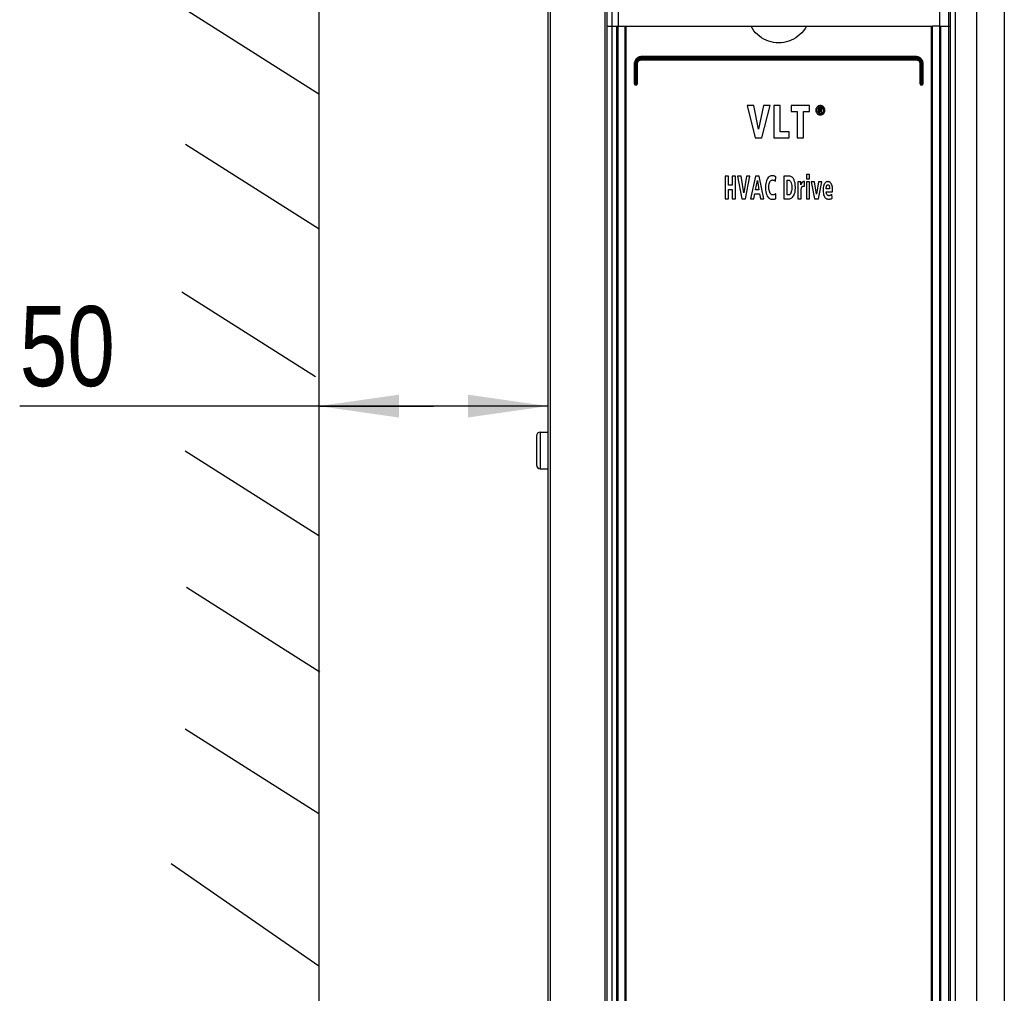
# Model space of a CAD drawing. Extents: x 0 to 594, y 0 to 420.
# Tile 4 of 55: x 56 to 99, y 203 to 246. Entities that reach past the tile are written whole.
import ezdxf

# ---------------------------------------------------------------- set-up
doc = ezdxf.new("R2010")
doc.units = 0
doc.header["$LTSCALE"] = 32.67
doc.layers.get('0').update_dxf_attribs({"linetype": 'CONTINUOUS'})
doc.layers.add('ROUNDS', color=7, linetype='CONTINUOUS')
doc.styles.get("Standard").update_dxf_attribs({"font": 'txt', "width": 0.8})
doc.dimstyles.get("Standard").update_dxf_attribs({"dimtxt": 2.5, "dimasz": 2.5, "dimexe": 1.25, "dimexo": 0.625, "dimtad": 1, "dimcen": 2.5, "dimazin": 3, "dimtfac": 1, "dimtmove": 0, "dimatfit": 3})

# ---------------------------------------------------------------- blocks, each defined once
blk = doc.blocks.new('_FILLED')
at = {"color": 0, "linetype": 'BYBLOCK'}
blk.add_solid([(0, 0), (-1, 0.143), (-1, -0.143)], dxfattribs=at)
blk = doc.blocks.new('*D3')
at = {"color": 2, "linetype": 'CONTINUOUS'}
for p, q in [((68.59, 229.338), (68.59, 227.719)), ((78.61, 229.338), (78.61, 227.719)), ((73.6, 228.719), (55.502, 228.719)), ((68.59, 228.719), (73.6, 228.719)), ((78.61, 228.719), (73.6, 228.719))]:
    blk.add_line(p, q, dxfattribs=at)
at = {"color": 2, "linetype": 'CONTINUOUS', "xscale": 3.5, "yscale": 3.5, "zscale": 3.5, "rotation": 180}
blk.add_blockref('_FILLED', (68.59, 228.719), dxfattribs=at)
at = {"color": 2, "linetype": 'CONTINUOUS', "xscale": 3.5, "yscale": 3.5, "zscale": 3.5}
blk.add_blockref('_FILLED', (78.61, 228.719), dxfattribs=at)
at = {"color": 5, "linetype": 'CONTINUOUS', "width": 0.8}
blk.add_text('50', height=3.5, dxfattribs=at).set_placement((55.502, 229.594))

msp = doc.modelspace()

# ---------------------------------------------------------------- linework, layer by layer
at = {"color": 7, "linetype": 'CONTINUOUS'}
for p, q in [((78.61, 271.49), (78.61, 181.19)), ((78.71, 271.49), (78.71, 181.19)), ((81.11, 271.517), (81.11, 181.19)), ((81.21, 181.19), (81.21, 271.53)), ((81.41, 271.53), (81.41, 181.19)), ((81.68, 271.53), (81.68, 245.33)), ((95.744, 271.53), (95.744, 245.33)), ((96.144, 271.53), (96.144, 181.19)), ((96.21, 271.53), (96.21, 181.19)), ((96.427, 271.49), (96.427, 181.19)), ((97.369, 271.49), (97.369, 181.19)), ((98.581, 271.49), (98.581, 181.19)), ((68.59, 269.878), (68.59, 186.251)), ((68.59, 242.357), (62.746, 246.059)), ((81.21, 245.33), (81.98, 245.33)), ((87.498, 245.33), (89.922, 245.33)), ((95.739, 245.33), (95.439, 245.33)), ((95.744, 245.33), (96.21, 245.33)), ((87.323, 241.86), (87.678, 240.46)), ((87.624, 241.86), (87.323, 241.86)), ((87.833, 240.838), (87.624, 241.86)), ((88.051, 241.86), (87.833, 240.838)), ((87.978, 240.46), (88.337, 241.86)), ((88.337, 241.86), (88.051, 241.86)), ((88.498, 241.86), (88.498, 240.46)), ((88.776, 241.86), (88.498, 241.86)), ((88.776, 240.712), (88.776, 241.86)), ((89.261, 241.86), (89.261, 241.607)), ((90.057, 241.86), (89.261, 241.86)), ((90.057, 241.607), (90.057, 241.86)), ((90.455, 241.772), (90.455, 241.55)), ((90.532, 241.772), (90.455, 241.772)), ((90.499, 241.682), (90.499, 241.735)), ((90.499, 241.735), (90.527, 241.735)), ((90.532, 241.682), (90.499, 241.682)), ((89.261, 241.607), (89.52, 241.607)), ((89.52, 241.607), (89.52, 240.46)), ((89.797, 240.46), (89.797, 241.607)), ((89.797, 241.607), (90.057, 241.607)), ((90.455, 241.55), (90.499, 241.55)), ((90.499, 241.55), (90.499, 241.645)), ((90.499, 241.645), (90.518, 241.645)), ((90.518, 241.645), (90.566, 241.55)), ((90.617, 241.55), (90.563, 241.647)), ((90.566, 241.55), (90.617, 241.55)), ((87.678, 240.46), (87.978, 240.46)), ((88.498, 240.46), (89.171, 240.46)), ((89.171, 240.712), (88.776, 240.712)), ((89.171, 240.46), (89.171, 240.712)), ((89.52, 240.46), (89.797, 240.46)), ((68.603, 236.464), (62.759, 240.167)), ((86.37, 238.78), (86.37, 237.78)), ((86.518, 238.78), (86.37, 238.78)), ((86.518, 238.381), (86.518, 238.78)), ((86.674, 238.78), (86.674, 238.381)), ((86.823, 238.78), (86.674, 238.78)), ((86.823, 237.78), (86.823, 238.78)), ((86.91, 238.78), (87.099, 237.78)), ((87.07, 238.78), (86.91, 238.78)), ((87.182, 238.05), (87.07, 238.78)), ((87.298, 238.78), (87.182, 238.05)), ((87.259, 237.78), (87.451, 238.78)), ((87.451, 238.78), (87.298, 238.78)), ((87.694, 238.78), (87.482, 237.78)), ((87.858, 238.78), (87.694, 238.78)), ((88.062, 237.78), (87.858, 238.78)), ((88.574, 238.553), (88.581, 238.748)), ((88.931, 238.78), (88.931, 237.78)), ((89.156, 238.78), (88.931, 238.78)), ((89.919, 238.855), (89.919, 238.655)), ((90.062, 238.855), (89.919, 238.855)), ((90.062, 238.655), (90.062, 238.855)), ((86.674, 238.381), (86.518, 238.381)), ((87.697, 238.172), (87.775, 238.588)), ((87.775, 238.588), (87.84, 238.172)), ((89.079, 237.954), (89.079, 238.605)), ((89.079, 238.605), (89.118, 238.605)), ((89.675, 238.527), (89.544, 238.527)), ((89.548, 238.371), (89.548, 237.78)), ((89.679, 238.392), (89.675, 238.527)), ((89.834, 238.538), (89.813, 238.538)), ((89.834, 238.329), (89.834, 238.538)), ((89.919, 238.655), (90.062, 238.655)), ((89.919, 238.527), (89.919, 237.78)), ((90.062, 238.527), (89.919, 238.527)), ((90.062, 237.78), (90.062, 238.527)), ((90.129, 238.527), (90.276, 237.78)), ((90.278, 238.527), (90.129, 238.527)), ((90.366, 237.993), (90.278, 238.527)), ((90.454, 238.527), (90.366, 237.993)), ((90.446, 237.78), (90.594, 238.527)), ((90.594, 238.527), (90.454, 238.527)), ((86.518, 237.78), (86.518, 238.196)), ((86.518, 238.196), (86.674, 238.196)), ((86.674, 238.196), (86.674, 237.78)), ((87.626, 237.78), (87.67, 238.003)), ((87.67, 238.003), (87.87, 238.003)), ((87.84, 238.172), (87.697, 238.172)), ((87.87, 238.003), (87.909, 237.78)), ((88.583, 237.798), (88.578, 238.007)), ((89.126, 237.954), (89.079, 237.954)), ((89.691, 237.78), (89.691, 238.114)), ((90.937, 238.216), (90.788, 238.216)), ((90.788, 238.093), (91.068, 238.093)), ((91.043, 237.811), (91.039, 237.982)), ((91.068, 238.093), (91.068, 238.147)), ((86.37, 237.78), (86.518, 237.78)), ((86.674, 237.78), (86.823, 237.78)), ((87.099, 237.78), (87.259, 237.78)), ((87.482, 237.78), (87.626, 237.78)), ((87.909, 237.78), (88.062, 237.78)), ((88.931, 237.78), (89.137, 237.78)), ((89.548, 237.78), (89.691, 237.78)), ((89.919, 237.78), (90.062, 237.78)), ((90.276, 237.78), (90.446, 237.78)), ((68.438, 229.995), (62.595, 233.697)), ((78.28, 227.58), (78.28, 225.98)), ((78.28, 227.58), (78.61, 227.58)), ((78.11, 227.41), (78.11, 226.15)), ((68.59, 223.048), (62.746, 226.751)), ((78.28, 225.98), (78.61, 225.98)), ((68.638, 217.08), (62.795, 220.783)), ((68.59, 210.891), (62.746, 214.594)), ((68.59, 204.221), (62.131, 208.695))]:
    msp.add_line(p, q, dxfattribs=at)
for points in [[(89.922, 245.33), (89.862, 245.231), (89.794, 245.138), (89.719, 245.05), (89.637, 244.969), (89.548, 244.895), (89.455, 244.829), (89.358, 244.771), (89.256, 244.722), (89.151, 244.681), (89.043, 244.649), (88.933, 244.626), (88.821, 244.612), (88.71, 244.607), (88.598, 244.612), (88.487, 244.626), (88.376, 244.649), (88.269, 244.681), (88.163, 244.722), (88.061, 244.771), (87.964, 244.829), (87.871, 244.895), (87.783, 244.969), (87.701, 245.05), (87.625, 245.138), (87.558, 245.231), (87.498, 245.33)], [(90.39, 241.807), (90.372, 241.786), (90.358, 241.765), (90.347, 241.742), (90.339, 241.717), (90.333, 241.69), (90.331, 241.66)], [(90.389, 241.66), (90.391, 241.69), (90.397, 241.715), (90.405, 241.737), (90.416, 241.756), (90.43, 241.774)], [(90.532, 241.866), (90.503, 241.864), (90.478, 241.859), (90.454, 241.851), (90.432, 241.84), (90.411, 241.826), (90.39, 241.807)], [(90.43, 241.774), (90.445, 241.787), (90.46, 241.798), (90.475, 241.806), (90.492, 241.812), (90.511, 241.816), (90.532, 241.817)], [(90.527, 241.735), (90.538, 241.734), (90.547, 241.733), (90.556, 241.731)], [(90.674, 241.807), (90.654, 241.825), (90.633, 241.84), (90.611, 241.851), (90.587, 241.859), (90.561, 241.864), (90.532, 241.866)], [(90.532, 241.817), (90.553, 241.816), (90.571, 241.812), (90.588, 241.806), (90.604, 241.798), (90.619, 241.787), (90.634, 241.773)], [(90.593, 241.758), (90.583, 241.763), (90.57, 241.768), (90.554, 241.771), (90.532, 241.772)], [(90.56, 241.687), (90.553, 241.684), (90.544, 241.682), (90.532, 241.682)], [(90.556, 241.731), (90.561, 241.729), (90.564, 241.726), (90.567, 241.722), (90.569, 241.717), (90.569, 241.71)], [(90.569, 241.71), (90.569, 241.703), (90.568, 241.697), (90.566, 241.693), (90.563, 241.69), (90.56, 241.687)], [(90.614, 241.706), (90.612, 241.723), (90.609, 241.735), (90.605, 241.745), (90.599, 241.752), (90.593, 241.758)], [(90.599, 241.663), (90.604, 241.669), (90.609, 241.678), (90.612, 241.69), (90.614, 241.706)], [(90.634, 241.773), (90.648, 241.756), (90.658, 241.736), (90.667, 241.715), (90.672, 241.69), (90.674, 241.66)], [(90.732, 241.66), (90.73, 241.69), (90.725, 241.717), (90.717, 241.742), (90.706, 241.764), (90.692, 241.786), (90.674, 241.807)], [(90.331, 241.66), (90.333, 241.63), (90.339, 241.604), (90.347, 241.579), (90.358, 241.556), (90.372, 241.535), (90.39, 241.514)], [(90.43, 241.546), (90.416, 241.564), (90.405, 241.583), (90.397, 241.605), (90.391, 241.63), (90.389, 241.66)], [(90.39, 241.514), (90.411, 241.495), (90.432, 241.48), (90.454, 241.469), (90.478, 241.461), (90.503, 241.456), (90.532, 241.454)], [(90.532, 241.503), (90.511, 241.504), (90.493, 241.508), (90.476, 241.514), (90.46, 241.522), (90.445, 241.533), (90.43, 241.546)], [(90.634, 241.547), (90.619, 241.533), (90.604, 241.522), (90.588, 241.514), (90.571, 241.508), (90.552, 241.504), (90.532, 241.503)], [(90.532, 241.454), (90.561, 241.456), (90.587, 241.461), (90.611, 241.469), (90.633, 241.481), (90.654, 241.495), (90.674, 241.514)], [(90.563, 241.647), (90.574, 241.649), (90.583, 241.652), (90.591, 241.657), (90.599, 241.663)], [(90.674, 241.66), (90.672, 241.63), (90.667, 241.605), (90.658, 241.583), (90.648, 241.564), (90.634, 241.547)], [(90.674, 241.514), (90.692, 241.535), (90.706, 241.556), (90.717, 241.579), (90.725, 241.604), (90.73, 241.631), (90.732, 241.66)], [(88.224, 238.678), (88.207, 238.651), (88.189, 238.617), (88.172, 238.575), (88.156, 238.521)], [(88.414, 238.798), (88.389, 238.796), (88.364, 238.791), (88.339, 238.781), (88.313, 238.767), (88.286, 238.747), (88.256, 238.718), (88.224, 238.678)], [(88.478, 238.793), (88.459, 238.795), (88.438, 238.797), (88.414, 238.798)], [(88.525, 238.78), (88.51, 238.786), (88.494, 238.79), (88.478, 238.793)], [(88.581, 238.748), (88.569, 238.757), (88.551, 238.768), (88.525, 238.78)], [(89.352, 238.668), (89.323, 238.703), (89.295, 238.73), (89.268, 238.749), (89.241, 238.763), (89.214, 238.773), (89.186, 238.778), (89.156, 238.78)], [(89.439, 238.271), (89.435, 238.39), (89.423, 238.479), (89.408, 238.547), (89.391, 238.599), (89.372, 238.638), (89.352, 238.668)], [(88.156, 238.521), (88.142, 238.458), (88.132, 238.38), (88.129, 238.285)], [(88.129, 238.285), (88.134, 238.175), (88.146, 238.087), (88.164, 238.014), (88.186, 237.955), (88.211, 237.905)], [(88.281, 238.281), (88.285, 238.369), (88.295, 238.434), (88.309, 238.485), (88.325, 238.523)], [(88.329, 238.044), (88.315, 238.075), (88.302, 238.113), (88.292, 238.158), (88.284, 238.213), (88.281, 238.281)], [(88.325, 238.523), (88.342, 238.551), (88.358, 238.571), (88.374, 238.586), (88.39, 238.597), (88.407, 238.604), (88.425, 238.608), (88.445, 238.61)], [(88.445, 238.61), (88.473, 238.608), (88.495, 238.604), (88.513, 238.598), (88.527, 238.59)], [(88.527, 238.59), (88.547, 238.576), (88.563, 238.564), (88.574, 238.553)], [(89.118, 238.605), (89.141, 238.603), (89.162, 238.598), (89.18, 238.59), (89.198, 238.579), (89.214, 238.564), (89.23, 238.543), (89.245, 238.516), (89.259, 238.479), (89.272, 238.429), (89.281, 238.361), (89.285, 238.271)], [(89.285, 238.271), (89.281, 238.195), (89.273, 238.135), (89.261, 238.086), (89.247, 238.046)], [(89.349, 237.897), (89.371, 237.929), (89.391, 237.97), (89.408, 238.02), (89.424, 238.083), (89.435, 238.165), (89.439, 238.271)], [(89.544, 238.527), (89.547, 238.485), (89.548, 238.433), (89.548, 238.371)], [(89.703, 238.45), (89.687, 238.411), (89.679, 238.392)], [(89.695, 238.196), (89.698, 238.222), (89.703, 238.246), (89.708, 238.267)], [(89.727, 238.496), (89.719, 238.483), (89.711, 238.468), (89.703, 238.45)], [(89.708, 238.267), (89.716, 238.29), (89.726, 238.306), (89.736, 238.319)], [(89.763, 238.528), (89.749, 238.519), (89.738, 238.509), (89.727, 238.496)], [(89.736, 238.319), (89.744, 238.326), (89.752, 238.331), (89.761, 238.334), (89.772, 238.337), (89.785, 238.338)], [(89.813, 238.538), (89.792, 238.536), (89.775, 238.533), (89.763, 238.528)], [(89.785, 238.338), (89.803, 238.337), (89.819, 238.334), (89.834, 238.329)], [(90.706, 238.423), (90.688, 238.382), (90.674, 238.336), (90.662, 238.284), (90.654, 238.224), (90.652, 238.156)], [(90.862, 238.538), (90.838, 238.535), (90.816, 238.53), (90.796, 238.522), (90.777, 238.511), (90.759, 238.497), (90.741, 238.479), (90.724, 238.455), (90.706, 238.423)], [(90.788, 238.216), (90.788, 238.228), (90.789, 238.243), (90.79, 238.263)], [(90.79, 238.263), (90.792, 238.283), (90.795, 238.303), (90.799, 238.324)], [(90.799, 238.324), (90.805, 238.345), (90.812, 238.363), (90.82, 238.378)], [(90.82, 238.378), (90.827, 238.386), (90.834, 238.391), (90.841, 238.396), (90.851, 238.398), (90.862, 238.399)], [(90.914, 238.532), (90.892, 238.535), (90.875, 238.537), (90.862, 238.538)], [(90.862, 238.399), (90.874, 238.398), (90.884, 238.395), (90.893, 238.391), (90.901, 238.384), (90.908, 238.375), (90.915, 238.362), (90.922, 238.344)], [(90.982, 238.49), (90.961, 238.508), (90.943, 238.52), (90.928, 238.528), (90.914, 238.532)], [(90.922, 238.344), (90.929, 238.31), (90.935, 238.268), (90.937, 238.216)], [(91.042, 238.374), (91.027, 238.418), (91.011, 238.451), (90.996, 238.473), (90.982, 238.49)], [(91.068, 238.147), (91.066, 238.226), (91.06, 238.288), (91.052, 238.336), (91.042, 238.374)], [(88.211, 237.905), (88.237, 237.865), (88.262, 237.835), (88.287, 237.812), (88.313, 237.794), (88.338, 237.781), (88.365, 237.772), (88.393, 237.766), (88.424, 237.764)], [(88.447, 237.955), (88.43, 237.956), (88.413, 237.961), (88.397, 237.968), (88.381, 237.978), (88.364, 237.993), (88.347, 238.014), (88.329, 238.044)], [(88.535, 237.977), (88.519, 237.968), (88.5, 237.962), (88.477, 237.957), (88.447, 237.955)], [(88.525, 237.777), (88.551, 237.785), (88.57, 237.792), (88.583, 237.798)], [(88.578, 238.007), (88.569, 238.001), (88.556, 237.991), (88.535, 237.977)], [(89.247, 238.046), (89.235, 238.021), (89.222, 238.002), (89.209, 237.987), (89.195, 237.976), (89.18, 237.967), (89.164, 237.961), (89.147, 237.956), (89.126, 237.954)], [(89.137, 237.78), (89.171, 237.782), (89.202, 237.789), (89.232, 237.799), (89.262, 237.814), (89.29, 237.835), (89.32, 237.862), (89.349, 237.897)], [(89.691, 238.114), (89.692, 238.141), (89.693, 238.169), (89.695, 238.196)], [(90.652, 238.156), (90.655, 238.077), (90.664, 238.012), (90.676, 237.959), (90.692, 237.915), (90.71, 237.877)], [(90.71, 237.877), (90.726, 237.85), (90.744, 237.829), (90.763, 237.811), (90.784, 237.797), (90.806, 237.786), (90.831, 237.778), (90.86, 237.772), (90.892, 237.77)], [(90.817, 237.975), (90.805, 238), (90.796, 238.027), (90.79, 238.058), (90.788, 238.093)], [(90.906, 237.922), (90.885, 237.925), (90.868, 237.929), (90.853, 237.936), (90.84, 237.946), (90.828, 237.959), (90.817, 237.975)], [(90.892, 237.77), (90.93, 237.773), (90.967, 237.78), (91.004, 237.792), (91.043, 237.811)], [(90.943, 237.927), (90.93, 237.924), (90.917, 237.923), (90.906, 237.922)], [(90.979, 237.941), (90.968, 237.936), (90.956, 237.931), (90.943, 237.927)], [(91.039, 237.982), (91.022, 237.968), (91.002, 237.955), (90.979, 237.941)], [(88.424, 237.764), (88.465, 237.766), (88.498, 237.77), (88.525, 237.777)]]:
    msp.add_lwpolyline(points, dxfattribs=at)
for centre, start, end in [((78.28, 227.41), 90, 180), ((78.28, 226.15), 180, 270)]:
    msp.add_arc(centre, 0.17, start, end, dxfattribs=at)
at = {"layer": 'ROUNDS', "color": 7, "linetype": 'CONTINUOUS'}
for p, q in [((81.63, 181.19), (81.63, 245.33)), ((81.68, 182.79), (81.68, 245.33)), ((81.98, 245.33), (81.98, 183.19)), ((81.98, 245.33), (87.498, 245.33)), ((82.025, 245.33), (82.025, 183.24)), ((89.922, 245.33), (95.439, 245.33)), ((95.394, 183.24), (95.394, 245.33)), ((95.439, 183.19), (95.439, 245.33)), ((95.739, 245.33), (95.739, 182.79)), ((95.739, 245.33), (95.744, 245.33)), ((95.789, 245.33), (95.789, 181.19)), ((94.713, 243.95), (82.707, 243.95)), ((82.707, 243.93), (94.713, 243.93)), ((94.71, 243.99), (82.71, 243.99)), ((82.71, 243.89), (94.71, 243.89)), ((94.708, 244.01), (82.711, 244.01)), ((82.711, 243.87), (94.708, 243.87)), ((82.391, 243.69), (82.391, 242.83)), ((82.391, 243.69), (82.446, 243.69)), ((82.41, 243.69), (82.41, 242.83)), ((82.446, 243.69), (82.446, 242.83)), ((82.466, 242.83), (82.466, 243.69)), ((82.466, 243.69), (82.531, 243.69)), ((82.51, 242.83), (82.51, 243.69)), ((82.531, 242.83), (82.531, 243.69)), ((94.888, 243.69), (94.888, 242.83)), ((94.888, 243.69), (94.953, 243.69)), ((94.91, 243.69), (94.91, 242.83)), ((94.953, 243.69), (94.953, 242.83)), ((94.973, 242.83), (94.973, 243.69)), ((94.973, 243.69), (95.028, 243.69)), ((95.01, 242.83), (95.01, 243.69)), ((95.028, 242.83), (95.028, 243.69)), ((82.391, 242.83), (82.531, 242.83)), ((82.47, 242.79), (82.45, 242.79)), ((82.451, 242.77), (82.471, 242.77)), ((94.888, 242.83), (95.028, 242.83)), ((94.948, 242.77), (94.968, 242.77)), ((94.95, 242.79), (94.97, 242.79))]:
    msp.add_line(p, q, dxfattribs=at)
for points in [[(82.711, 244.01), (82.676, 244.008), (82.64, 244.002), (82.606, 243.992), (82.572, 243.978), (82.541, 243.961), (82.512, 243.94), (82.485, 243.916), (82.461, 243.889), (82.44, 243.86), (82.423, 243.829), (82.409, 243.795), (82.399, 243.761), (82.393, 243.725), (82.391, 243.69)], [(82.707, 243.95), (82.675, 243.948), (82.644, 243.942), (82.614, 243.933), (82.585, 243.92), (82.559, 243.904), (82.534, 243.884), (82.512, 243.862), (82.492, 243.837), (82.476, 243.811), (82.463, 243.782), (82.454, 243.752), (82.448, 243.721), (82.446, 243.69)], [(82.466, 243.69), (82.468, 243.721), (82.474, 243.752), (82.485, 243.782), (82.498, 243.81), (82.516, 243.836), (82.537, 243.86), (82.56, 243.88), (82.586, 243.898), (82.615, 243.912), (82.644, 243.922), (82.675, 243.928), (82.707, 243.93)], [(82.531, 243.69), (82.533, 243.713), (82.537, 243.736), (82.545, 243.759), (82.555, 243.78), (82.568, 243.799), (82.584, 243.817), (82.602, 243.833), (82.621, 243.846), (82.642, 243.856), (82.665, 243.864), (82.688, 243.868), (82.711, 243.87)], [(82.707, 243.95), (82.707, 243.959), (82.707, 243.967), (82.707, 243.975), (82.708, 243.981), (82.708, 243.986), (82.709, 243.989), (82.71, 243.99)], [(82.707, 243.93), (82.707, 243.921), (82.707, 243.913), (82.707, 243.905), (82.708, 243.899), (82.708, 243.894), (82.709, 243.891), (82.71, 243.89)], [(82.711, 244.01), (82.711, 244.005), (82.711, 244), (82.711, 243.996), (82.71, 243.993), (82.71, 243.991), (82.71, 243.99)], [(82.711, 243.87), (82.711, 243.875), (82.711, 243.88), (82.711, 243.884), (82.71, 243.887), (82.71, 243.889), (82.71, 243.89)], [(95.028, 243.69), (95.026, 243.725), (95.02, 243.761), (95.01, 243.795), (94.996, 243.829), (94.979, 243.86), (94.958, 243.889), (94.935, 243.916), (94.908, 243.94), (94.878, 243.961), (94.847, 243.978), (94.814, 243.992), (94.779, 244.002), (94.744, 244.008), (94.708, 244.01)], [(94.708, 244.01), (94.708, 244.005), (94.708, 244), (94.709, 243.996), (94.709, 243.993), (94.709, 243.991), (94.71, 243.99)], [(94.708, 243.87), (94.708, 243.875), (94.708, 243.88), (94.709, 243.884), (94.709, 243.887), (94.709, 243.889), (94.71, 243.89)], [(94.708, 243.87), (94.732, 243.868), (94.755, 243.864), (94.777, 243.856), (94.798, 243.846), (94.818, 243.833), (94.835, 243.817), (94.851, 243.799), (94.864, 243.78), (94.874, 243.759), (94.882, 243.736), (94.887, 243.713), (94.888, 243.69)], [(94.713, 243.95), (94.713, 243.959), (94.713, 243.967), (94.712, 243.975), (94.712, 243.981), (94.711, 243.986), (94.71, 243.989), (94.71, 243.99)], [(94.713, 243.93), (94.713, 243.921), (94.713, 243.913), (94.712, 243.905), (94.712, 243.899), (94.711, 243.894), (94.71, 243.891), (94.71, 243.89)], [(94.973, 243.69), (94.971, 243.721), (94.966, 243.752), (94.956, 243.782), (94.943, 243.811), (94.927, 243.837), (94.908, 243.862), (94.886, 243.884), (94.861, 243.904), (94.834, 243.92), (94.805, 243.933), (94.775, 243.942), (94.744, 243.948), (94.713, 243.95)], [(94.713, 243.93), (94.744, 243.928), (94.775, 243.922), (94.805, 243.912), (94.833, 243.898), (94.859, 243.88), (94.883, 243.86), (94.904, 243.836), (94.921, 243.81), (94.935, 243.782), (94.945, 243.752), (94.951, 243.721), (94.953, 243.69)], [(82.391, 242.83), (82.392, 242.82), (82.395, 242.809)], [(82.395, 242.809), (82.399, 242.8), (82.405, 242.791), (82.413, 242.784), (82.421, 242.778), (82.431, 242.774), (82.441, 242.771), (82.451, 242.77)], [(82.446, 242.83), (82.446, 242.822), (82.447, 242.815), (82.447, 242.808), (82.447, 242.802), (82.448, 242.797), (82.448, 242.793), (82.449, 242.791), (82.45, 242.79)], [(82.451, 242.77), (82.451, 242.775), (82.451, 242.78), (82.451, 242.784), (82.451, 242.787), (82.45, 242.789), (82.45, 242.79)], [(82.466, 242.83), (82.466, 242.822), (82.467, 242.815), (82.467, 242.808), (82.467, 242.802), (82.468, 242.797), (82.468, 242.793), (82.469, 242.791), (82.47, 242.79)], [(82.471, 242.77), (82.471, 242.775), (82.471, 242.78), (82.471, 242.784), (82.471, 242.787), (82.47, 242.789), (82.47, 242.79)], [(82.471, 242.77), (82.482, 242.771), (82.492, 242.774), (82.501, 242.778), (82.51, 242.784), (82.517, 242.791), (82.523, 242.8), (82.528, 242.809), (82.53, 242.82), (82.531, 242.83)], [(94.888, 242.83), (94.889, 242.82), (94.892, 242.809), (94.896, 242.8), (94.902, 242.791), (94.909, 242.784), (94.918, 242.778), (94.927, 242.774), (94.938, 242.771), (94.948, 242.77)], [(94.948, 242.77), (94.948, 242.775), (94.948, 242.78), (94.949, 242.784), (94.949, 242.787), (94.949, 242.789), (94.95, 242.79)], [(94.953, 242.83), (94.953, 242.822), (94.953, 242.815), (94.952, 242.808), (94.952, 242.802), (94.952, 242.797), (94.951, 242.793), (94.95, 242.791), (94.95, 242.79)], [(94.968, 242.77), (94.978, 242.771), (94.989, 242.774), (94.998, 242.778), (95.007, 242.784), (95.014, 242.791), (95.02, 242.8), (95.024, 242.809)], [(94.968, 242.77), (94.968, 242.775), (94.968, 242.78), (94.969, 242.784), (94.969, 242.787), (94.969, 242.789), (94.97, 242.79)], [(94.973, 242.83), (94.973, 242.822), (94.973, 242.815), (94.972, 242.808), (94.972, 242.802), (94.972, 242.797), (94.971, 242.793), (94.97, 242.791), (94.97, 242.79)], [(95.024, 242.809), (95.027, 242.82), (95.028, 242.83)]]:
    msp.add_lwpolyline(points, dxfattribs=at)
for centre, radius, start, end in [((82.71, 243.69), 0.3, 89.9996, 179.9998), ((82.71, 243.69), 0.2, 90.0001, 179.9989), ((94.71, 243.69), 0.3, 0, 90.0004), ((94.71, 243.69), 0.2, 0.0011, 89.9999), ((82.45, 242.83), 0.04, 180.0018, 269.9999), ((82.47, 242.83), 0.04, 270.0017, 360), ((94.95, 242.83), 0.04, 180, 269.9999), ((94.97, 242.83), 0.04, 270, 360)]:
    msp.add_arc(centre, radius, start, end, dxfattribs=at)

# ---------------------------------------------------------------- dimensions: what is measured, and where the dimension line sits
at = {"color": 2, "linetype": 'CONTINUOUS'}
dim = msp.add_linear_dim(base=(68.59, 228.719), p1=(78.61, 227.719), p2=(68.59, 227.719), angle=180, dimstyle='Standard', dxfattribs=at)
dim.commit()
dim.dimension.update_dxf_attribs({"geometry": '*D3', "text_midpoint": (58.302, 231.344), "dimtype": 128})

doc.saveas('drawing.dxf')
